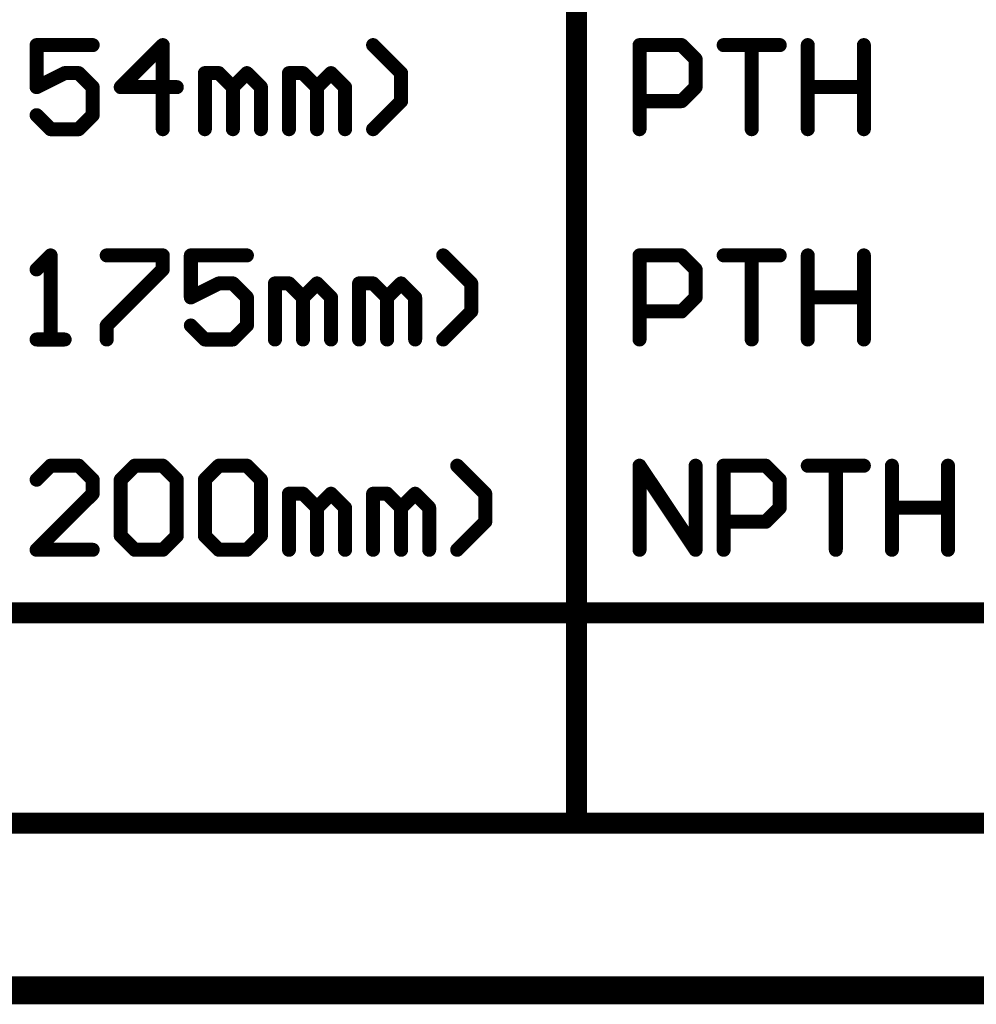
# Model space of a CAD drawing. Extents: x -2 to 8.5, y -2.9 to 5.2.
# Tile 5 of 207: x 0.44 to 1.122, y -2.883 to -2.181. Entities that reach past the tile are written whole.
import ezdxf

# ---------------------------------------------------------------- set-up
doc = ezdxf.new("R2010")
doc.units = 0
doc.layers.get('0').update_dxf_attribs({"linetype": 'CONTINUOUS'})
doc.layers.add('acc-ni-360-20-out-a_document', color=1, linetype='CONTINUOUS')
doc.layers.add('acc-ni-360-20-out-a_drawing_1', color=1, linetype='CONTINUOUS')

# ---------------------------------------------------------------- blocks, each defined once
blk = doc.blocks.new('D37')
at = {"const_width": 0.005}
blk.add_lwpolyline([(-0.0025, 0, 1), (0.0025, 0, 1)], format="xyb", close=True, dxfattribs=at)
blk = doc.blocks.new('D46')
at = {"const_width": 0.0075}
blk.add_lwpolyline([(-0.00375, 0, 1), (0.00375, 0, 1)], format="xyb", close=True, dxfattribs=at)

msp = doc.modelspace()

# ---------------------------------------------------------------- linework, layer by layer
at = {"layer": 'acc-ni-360-20-out-a_document', "color": 1, "const_width": 0.02}
msp.add_lwpolyline([(-1.966182, -2.8732), (3.433818, -2.8732)], dxfattribs=at)
at = {"layer": 'acc-ni-360-20-out-a_drawing_1', "color": 1}
for points, const_width in [([(0.837322, -2.754006), (0.837322, -2.004006)], 0.015), ([(0.492413, -2.199026), (0.452426, -2.199026)], 0.01), ([(0.452426, -2.199026), (0.452426, -2.229016)], 0.01), ([(0.542397, -2.199026), (0.512406, -2.229016)], 0.01), ([(0.542397, -2.259006), (0.542397, -2.199026)], 0.01), ([(0.712342, -2.219019), (0.692348, -2.199026)], 0.01), ([(0.882322, -2.259006), (0.882322, -2.199026)], 0.01), ([(0.882322, -2.199026), (0.912312, -2.199026)], 0.01), ([(0.912312, -2.199026), (0.922309, -2.209023)], 0.01), ([(0.942303, -2.199026), (0.98229, -2.199026)], 0.01), ([(0.98229, -2.199026), (0.962296, -2.199026)], 0.01), ([(0.962296, -2.199026), (0.962296, -2.259006)], 0.01), ([(1.002283, -2.199026), (1.002283, -2.259006)], 0.01), ([(1.042271, -2.229016), (1.042271, -2.199026)], 0.01), ([(1.042271, -2.199026), (1.042271, -2.259006)], 0.01), ([(0.922309, -2.209023), (0.922309, -2.229016)], 0.01), ([(0.452426, -2.229016), (0.472419, -2.219019)], 0.01), ([(0.472419, -2.219019), (0.482416, -2.219019)], 0.01), ([(0.482416, -2.219019), (0.492413, -2.229016)], 0.01), ([(0.572387, -2.259006), (0.572387, -2.219019)], 0.01), ([(0.572387, -2.219019), (0.582384, -2.219019)], 0.01), ([(0.582384, -2.219019), (0.59238, -2.229016)], 0.01), ([(0.59238, -2.229016), (0.602377, -2.219019)], 0.01), ([(0.602377, -2.219019), (0.612374, -2.229016)], 0.01), ([(0.632367, -2.259006), (0.632367, -2.219019)], 0.01), ([(0.632367, -2.219019), (0.642364, -2.219019)], 0.01), ([(0.642364, -2.219019), (0.652361, -2.229016)], 0.01), ([(0.652361, -2.229016), (0.662358, -2.219019)], 0.01), ([(0.662358, -2.219019), (0.672355, -2.229016)], 0.01), ([(0.712342, -2.239013), (0.712342, -2.219019)], 0.01), ([(0.492413, -2.229016), (0.492413, -2.24901)], 0.01), ([(0.512406, -2.229016), (0.552393, -2.229016)], 0.01), ([(0.59238, -2.229016), (0.59238, -2.259006)], 0.01), ([(0.59238, -2.259006), (0.59238, -2.229016)], 0.01), ([(0.612374, -2.229016), (0.612374, -2.259006)], 0.01), ([(0.652361, -2.229016), (0.652361, -2.259006)], 0.01), ([(0.652361, -2.259006), (0.652361, -2.229016)], 0.01), ([(0.672355, -2.229016), (0.672355, -2.259006)], 0.01), ([(0.922309, -2.229016), (0.912312, -2.239013)], 0.01), ([(1.002283, -2.259006), (1.002283, -2.229016)], 0.01), ([(1.002283, -2.229016), (1.042271, -2.229016)], 0.01), ([(0.692348, -2.259006), (0.712342, -2.239013)], 0.01), ([(0.912312, -2.239013), (0.882322, -2.239013)], 0.01), ([(0.462423, -2.259006), (0.452426, -2.24901)], 0.01), ([(0.492413, -2.24901), (0.482416, -2.259006)], 0.01), ([(0.482416, -2.259006), (0.462423, -2.259006)], 0.01), ([(0.462423, -2.349026), (0.452426, -2.359023)], 0.01), ([(0.462423, -2.409006), (0.462423, -2.349026)], 0.01), ([(0.502409, -2.349026), (0.542397, -2.349026)], 0.01), ([(0.542397, -2.349026), (0.542397, -2.359023)], 0.01), ([(0.602377, -2.349026), (0.56239, -2.349026)], 0.01), ([(0.56239, -2.349026), (0.56239, -2.379016)], 0.01), ([(0.762325, -2.369019), (0.742332, -2.349026)], 0.01), ([(0.882322, -2.409006), (0.882322, -2.349026)], 0.01), ([(0.882322, -2.349026), (0.912312, -2.349026)], 0.01), ([(0.912312, -2.349026), (0.922309, -2.359023)], 0.01), ([(0.942303, -2.349026), (0.98229, -2.349026)], 0.01), ([(0.98229, -2.349026), (0.962296, -2.349026)], 0.01), ([(0.962296, -2.349026), (0.962296, -2.409006)], 0.01), ([(1.002283, -2.349026), (1.002283, -2.409006)], 0.01), ([(1.042271, -2.379016), (1.042271, -2.349026)], 0.01), ([(1.042271, -2.349026), (1.042271, -2.409006)], 0.01), ([(0.542397, -2.359023), (0.502409, -2.39901)], 0.01), ([(0.922309, -2.359023), (0.922309, -2.379016)], 0.01), ([(0.56239, -2.379016), (0.582384, -2.369019)], 0.01), ([(0.582384, -2.369019), (0.59238, -2.369019)], 0.01), ([(0.59238, -2.369019), (0.602377, -2.379016)], 0.01), ([(0.622371, -2.409006), (0.622371, -2.369019)], 0.01), ([(0.622371, -2.369019), (0.632367, -2.369019)], 0.01), ([(0.632367, -2.369019), (0.642364, -2.379016)], 0.01), ([(0.642364, -2.379016), (0.652361, -2.369019)], 0.01), ([(0.652361, -2.369019), (0.662358, -2.379016)], 0.01), ([(0.682351, -2.409006), (0.682351, -2.369019)], 0.01), ([(0.682351, -2.369019), (0.692348, -2.369019)], 0.01), ([(0.692348, -2.369019), (0.702345, -2.379016)], 0.01), ([(0.702345, -2.379016), (0.712342, -2.369019)], 0.01), ([(0.712342, -2.369019), (0.722338, -2.379016)], 0.01), ([(0.762325, -2.389013), (0.762325, -2.369019)], 0.01), ([(0.602377, -2.379016), (0.602377, -2.39901)], 0.01), ([(0.642364, -2.379016), (0.642364, -2.409006)], 0.01), ([(0.642364, -2.409006), (0.642364, -2.379016)], 0.01), ([(0.662358, -2.379016), (0.662358, -2.409006)], 0.01), ([(0.702345, -2.379016), (0.702345, -2.409006)], 0.01), ([(0.702345, -2.409006), (0.702345, -2.379016)], 0.01), ([(0.722338, -2.379016), (0.722338, -2.409006)], 0.01), ([(0.922309, -2.379016), (0.912312, -2.389013)], 0.01), ([(1.002283, -2.409006), (1.002283, -2.379016)], 0.01), ([(1.002283, -2.379016), (1.042271, -2.379016)], 0.01), ([(0.742332, -2.409006), (0.762325, -2.389013)], 0.01), ([(0.912312, -2.389013), (0.882322, -2.389013)], 0.01), ([(0.502409, -2.39901), (0.502409, -2.409006)], 0.01), ([(0.572387, -2.409006), (0.56239, -2.39901)], 0.01), ([(0.602377, -2.39901), (0.59238, -2.409006)], 0.01), ([(0.452426, -2.409006), (0.472419, -2.409006)], 0.01), ([(0.472419, -2.409006), (0.462423, -2.409006)], 0.01), ([(0.59238, -2.409006), (0.572387, -2.409006)], 0.01), ([(0.462423, -2.499026), (0.452426, -2.509023)], 0.01), ([(0.482416, -2.499026), (0.462423, -2.499026)], 0.01), ([(0.492413, -2.509023), (0.482416, -2.499026)], 0.01), ([(0.512406, -2.509023), (0.522403, -2.499026)], 0.01), ([(0.522403, -2.499026), (0.542397, -2.499026)], 0.01), ([(0.542397, -2.499026), (0.552393, -2.509023)], 0.01), ([(0.572387, -2.509023), (0.582384, -2.499026)], 0.01), ([(0.582384, -2.499026), (0.602377, -2.499026)], 0.01), ([(0.602377, -2.499026), (0.612374, -2.509023)], 0.01), ([(0.772322, -2.519019), (0.752329, -2.499026)], 0.01), ([(0.882322, -2.559006), (0.882322, -2.499026)], 0.01), ([(0.882322, -2.499026), (0.922309, -2.559006)], 0.01), ([(0.922309, -2.559006), (0.922309, -2.499026)], 0.01), ([(0.942303, -2.559006), (0.942303, -2.499026)], 0.01), ([(0.942303, -2.499026), (0.972293, -2.499026)], 0.01), ([(0.972293, -2.499026), (0.98229, -2.509023)], 0.01), ([(1.002283, -2.499026), (1.042271, -2.499026)], 0.01), ([(1.042271, -2.499026), (1.022277, -2.499026)], 0.01), ([(1.022277, -2.499026), (1.022277, -2.559006)], 0.01), ([(1.062264, -2.499026), (1.062264, -2.559006)], 0.01), ([(1.102251, -2.529016), (1.102251, -2.499026)], 0.01), ([(1.102251, -2.499026), (1.102251, -2.559006)], 0.01), ([(0.492413, -2.519019), (0.492413, -2.509023)], 0.01), ([(0.512406, -2.54901), (0.512406, -2.509023)], 0.01), ([(0.552393, -2.509023), (0.552393, -2.54901)], 0.01), ([(0.572387, -2.54901), (0.572387, -2.509023)], 0.01), ([(0.612374, -2.509023), (0.612374, -2.54901)], 0.01), ([(0.98229, -2.509023), (0.98229, -2.529016)], 0.01), ([(0.452426, -2.559006), (0.492413, -2.519019)], 0.01), ([(0.632367, -2.559006), (0.632367, -2.519019)], 0.01), ([(0.632367, -2.519019), (0.642364, -2.519019)], 0.01), ([(0.642364, -2.519019), (0.652361, -2.529016)], 0.01), ([(0.652361, -2.529016), (0.662358, -2.519019)], 0.01), ([(0.662358, -2.519019), (0.672355, -2.529016)], 0.01), ([(0.692348, -2.559006), (0.692348, -2.519019)], 0.01), ([(0.692348, -2.519019), (0.702345, -2.519019)], 0.01), ([(0.702345, -2.519019), (0.712342, -2.529016)], 0.01), ([(0.712342, -2.529016), (0.722338, -2.519019)], 0.01), ([(0.722338, -2.519019), (0.732335, -2.529016)], 0.01), ([(0.772322, -2.539013), (0.772322, -2.519019)], 0.01), ([(0.652361, -2.529016), (0.652361, -2.559006)], 0.01), ([(0.652361, -2.559006), (0.652361, -2.529016)], 0.01), ([(0.672355, -2.529016), (0.672355, -2.559006)], 0.01), ([(0.712342, -2.529016), (0.712342, -2.559006)], 0.01), ([(0.712342, -2.559006), (0.712342, -2.529016)], 0.01), ([(0.732335, -2.529016), (0.732335, -2.559006)], 0.01), ([(0.98229, -2.529016), (0.972293, -2.539013)], 0.01), ([(1.062264, -2.559006), (1.062264, -2.529016)], 0.01), ([(1.062264, -2.529016), (1.102251, -2.529016)], 0.01), ([(0.752329, -2.559006), (0.772322, -2.539013)], 0.01), ([(0.972293, -2.539013), (0.942303, -2.539013)], 0.01), ([(0.522403, -2.559006), (0.512406, -2.54901)], 0.01), ([(0.552393, -2.54901), (0.542397, -2.559006)], 0.01), ([(0.582384, -2.559006), (0.572387, -2.54901)], 0.01), ([(0.612374, -2.54901), (0.602377, -2.559006)], 0.01), ([(0.492413, -2.559006), (0.452426, -2.559006)], 0.01), ([(0.542397, -2.559006), (0.522403, -2.559006)], 0.01), ([(0.602377, -2.559006), (0.582384, -2.559006)], 0.01), ([(-1.463059, -2.604006), (3.62155, -2.604006)], 0.015), ([(-1.463059, -2.754006), (3.62155, -2.754006)], 0.015)]:
    msp.add_lwpolyline(points, dxfattribs=dict(at, const_width=const_width))

# ---------------------------------------------------------------- block references
at = {"layer": 'acc-ni-360-20-out-a_drawing_1'}
for name, p in [('D37', (0.452426, -2.199026)), ('D37', (0.492413, -2.199026)), ('D37', (0.542397, -2.199026)), ('D37', (0.692348, -2.199026)), ('D37', (0.882322, -2.199026)), ('D37', (0.912312, -2.199026)), ('D37', (0.942303, -2.199026)), ('D37', (0.962296, -2.199026)), ('D37', (0.98229, -2.199026)), ('D37', (1.002283, -2.199026)), ('D37', (1.042271, -2.199026)), ('D37', (0.922309, -2.209023)), ('D37', (0.472419, -2.219019)), ('D37', (0.482416, -2.219019)), ('D37', (0.572387, -2.219019)), ('D37', (0.582384, -2.219019)), ('D37', (0.602377, -2.219019)), ('D37', (0.632367, -2.219019)), ('D37', (0.642364, -2.219019)), ('D37', (0.662358, -2.219019)), ('D37', (0.712342, -2.219019)), ('D37', (0.452426, -2.229016)), ('D37', (0.492413, -2.229016)), ('D37', (0.512406, -2.229016)), ('D37', (0.552393, -2.229016)), ('D37', (0.59238, -2.229016)), ('D37', (0.59238, -2.229016)), ('D37', (0.612374, -2.229016)), ('D37', (0.652361, -2.229016)), ('D37', (0.652361, -2.229016)), ('D37', (0.672355, -2.229016)), ('D37', (0.922309, -2.229016)), ('D37', (1.002283, -2.229016)), ('D37', (1.042271, -2.229016)), ('D37', (0.712342, -2.239013)), ('D37', (0.882322, -2.239013)), ('D37', (0.912312, -2.239013)), ('D37', (0.452426, -2.24901)), ('D37', (0.492413, -2.24901)), ('D37', (0.462423, -2.259006)), ('D37', (0.482416, -2.259006)), ('D37', (0.542397, -2.259006)), ('D37', (0.572387, -2.259006)), ('D37', (0.59238, -2.259006)), ('D37', (0.612374, -2.259006)), ('D37', (0.632367, -2.259006)), ('D37', (0.652361, -2.259006)), ('D37', (0.672355, -2.259006)), ('D37', (0.692348, -2.259006)), ('D37', (0.882322, -2.259006)), ('D37', (0.962296, -2.259006)), ('D37', (1.002283, -2.259006)), ('D37', (1.042271, -2.259006)), ('D37', (0.462423, -2.349026)), ('D37', (0.502409, -2.349026)), ('D37', (0.542397, -2.349026)), ('D37', (0.56239, -2.349026)), ('D37', (0.602377, -2.349026)), ('D37', (0.742332, -2.349026)), ('D37', (0.882322, -2.349026)), ('D37', (0.912312, -2.349026)), ('D37', (0.942303, -2.349026)), ('D37', (0.962296, -2.349026)), ('D37', (0.98229, -2.349026)), ('D37', (1.002283, -2.349026)), ('D37', (1.042271, -2.349026)), ('D37', (0.452426, -2.359023)), ('D37', (0.542397, -2.359023)), ('D37', (0.922309, -2.359023)), ('D37', (0.582384, -2.369019)), ('D37', (0.59238, -2.369019)), ('D37', (0.622371, -2.369019)), ('D37', (0.632367, -2.369019)), ('D37', (0.652361, -2.369019)), ('D37', (0.682351, -2.369019)), ('D37', (0.692348, -2.369019)), ('D37', (0.712342, -2.369019)), ('D37', (0.762325, -2.369019)), ('D37', (0.56239, -2.379016)), ('D37', (0.602377, -2.379016)), ('D37', (0.642364, -2.379016)), ('D37', (0.642364, -2.379016)), ('D37', (0.662358, -2.379016)), ('D37', (0.702345, -2.379016)), ('D37', (0.702345, -2.379016)), ('D37', (0.722338, -2.379016)), ('D37', (0.922309, -2.379016)), ('D37', (1.002283, -2.379016)), ('D37', (1.042271, -2.379016)), ('D37', (0.762325, -2.389013)), ('D37', (0.882322, -2.389013)), ('D37', (0.912312, -2.389013)), ('D37', (0.502409, -2.39901)), ('D37', (0.56239, -2.39901)), ('D37', (0.602377, -2.39901)), ('D37', (0.452426, -2.409006)), ('D37', (0.462423, -2.409006)), ('D37', (0.472419, -2.409006)), ('D37', (0.502409, -2.409006)), ('D37', (0.572387, -2.409006)), ('D37', (0.59238, -2.409006)), ('D37', (0.622371, -2.409006)), ('D37', (0.642364, -2.409006)), ('D37', (0.662358, -2.409006)), ('D37', (0.682351, -2.409006)), ('D37', (0.702345, -2.409006)), ('D37', (0.722338, -2.409006)), ('D37', (0.742332, -2.409006)), ('D37', (0.882322, -2.409006)), ('D37', (0.962296, -2.409006)), ('D37', (1.002283, -2.409006)), ('D37', (1.042271, -2.409006)), ('D37', (0.462423, -2.499026)), ('D37', (0.482416, -2.499026)), ('D37', (0.522403, -2.499026)), ('D37', (0.542397, -2.499026)), ('D37', (0.582384, -2.499026)), ('D37', (0.602377, -2.499026)), ('D37', (0.752329, -2.499026)), ('D37', (0.882322, -2.499026)), ('D37', (0.922309, -2.499026)), ('D37', (0.942303, -2.499026)), ('D37', (0.972293, -2.499026)), ('D37', (1.002283, -2.499026)), ('D37', (1.022277, -2.499026)), ('D37', (1.042271, -2.499026)), ('D37', (1.062264, -2.499026)), ('D37', (1.102251, -2.499026)), ('D37', (0.452426, -2.509023)), ('D37', (0.492413, -2.509023)), ('D37', (0.512406, -2.509023)), ('D37', (0.512406, -2.509023)), ('D37', (0.552393, -2.509023)), ('D37', (0.572387, -2.509023)), ('D37', (0.572387, -2.509023)), ('D37', (0.612374, -2.509023)), ('D37', (0.98229, -2.509023)), ('D37', (0.492413, -2.519019)), ('D37', (0.632367, -2.519019)), ('D37', (0.642364, -2.519019)), ('D37', (0.662358, -2.519019)), ('D37', (0.692348, -2.519019)), ('D37', (0.702345, -2.519019)), ('D37', (0.722338, -2.519019)), ('D37', (0.772322, -2.519019)), ('D37', (0.652361, -2.529016)), ('D37', (0.652361, -2.529016)), ('D37', (0.672355, -2.529016)), ('D37', (0.712342, -2.529016)), ('D37', (0.712342, -2.529016)), ('D37', (0.732335, -2.529016)), ('D37', (0.98229, -2.529016)), ('D37', (1.062264, -2.529016)), ('D37', (1.102251, -2.529016)), ('D37', (0.772322, -2.539013)), ('D37', (0.942303, -2.539013)), ('D37', (0.972293, -2.539013)), ('D37', (0.512406, -2.54901)), ('D37', (0.552393, -2.54901)), ('D37', (0.572387, -2.54901)), ('D37', (0.612374, -2.54901)), ('D37', (0.452426, -2.559006)), ('D37', (0.492413, -2.559006)), ('D37', (0.522403, -2.559006)), ('D37', (0.542397, -2.559006)), ('D37', (0.582384, -2.559006)), ('D37', (0.602377, -2.559006)), ('D37', (0.632367, -2.559006)), ('D37', (0.652361, -2.559006)), ('D37', (0.672355, -2.559006)), ('D37', (0.692348, -2.559006)), ('D37', (0.712342, -2.559006)), ('D37', (0.732335, -2.559006)), ('D37', (0.752329, -2.559006)), ('D37', (0.882322, -2.559006)), ('D37', (0.922309, -2.559006)), ('D37', (0.942303, -2.559006)), ('D37', (1.022277, -2.559006)), ('D37', (1.062264, -2.559006)), ('D37', (1.102251, -2.559006)), ('D46', (0.837322, -2.754006))]:
    msp.add_blockref(name, p, dxfattribs=at)

doc.saveas('drawing.dxf')
